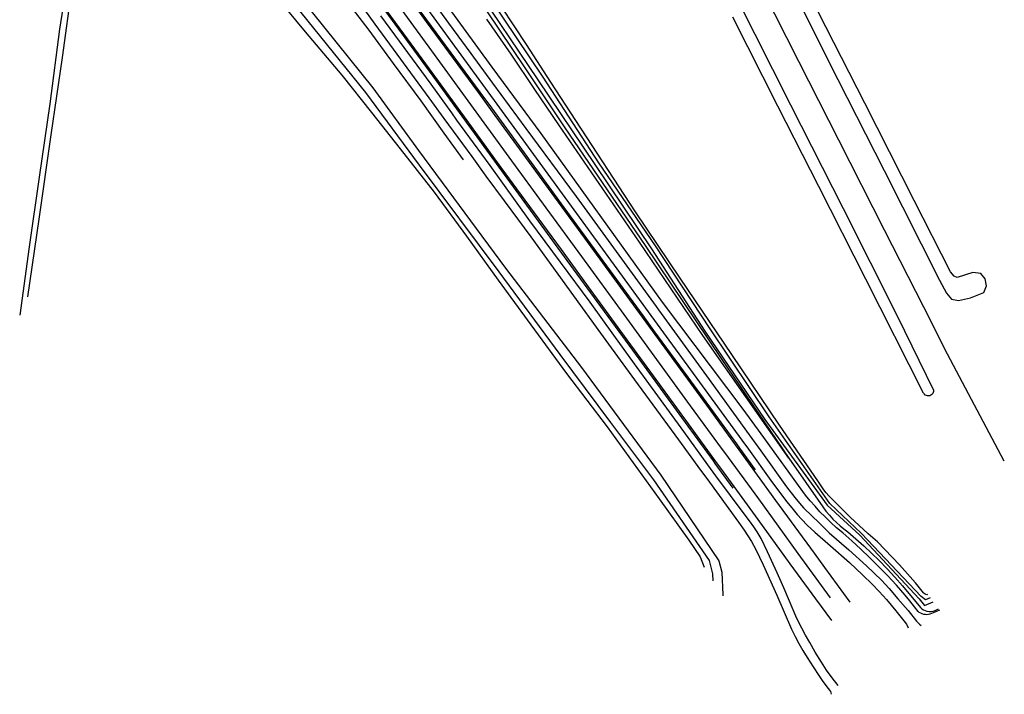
# Model space of a CAD drawing. Header units: metres. Extents: x 102180 to 103159, y 403888 to 405311.
# Tile 2 of 17: x 102933 to 103159, y 403888 to 404044. Entities that reach past the tile are written whole.
import ezdxf

# ---------------------------------------------------------------- set-up
doc = ezdxf.new("R2010")
doc.units = ezdxf.units.M
for name, color, linetype in [('B-MK-ASSTRP-GD', 121, 'CONTINUOUS'), ('B-MK-STRP-GD', 121, 'CONTINUOUS'), ('B-TR-SLOO-GD', 142, 'CONTINUOUS'), ('B-TR-TALB-GD', 72, 'CONTINUOUS'), ('B-TR-TALO-GD', 72, 'CONTINUOUS'), ('B-VH-FPAD-GD', 13, 'CONTINUOUS'), ('B-VH-HFDR-GD', 13, 'CONTINUOUS')]:
    doc.layers.add(name, color=color, linetype=linetype)

msp = doc.modelspace()

# ---------------------------------------------------------------- linework, layer by layer
at = {"layer": 'B-MK-ASSTRP-GD'}
for points in [[(103158.865131, 403942.103717), (103145.826147, 403966.686834), (103140.358166, 403977.534134), (103131.357119, 403995.241184), (103120.861859, 404015.963856), (103111.662999, 404034.053121), (103103.341073, 404050.425027), (103090.631128, 404075.36808), (103080.132887, 404096.005816), (103068.308816, 404119.252), (103056.789846, 404141.854827), (103047.268004, 404160.553921), (103036.767901, 404181.152169), (103027.658821, 404199.048836), (103017.06782, 404219.812114), (103007.11906, 404239.289049), (102999.029965, 404255.137924), (102989.303977, 404274.193157), (102980.028004, 404292.434041)], [(103118.890266, 403910.723692), (103111.476288, 403920.900361), (103102.41367, 403933.429623), (103094.608774, 403944.098236), (103093.900137, 403945.066881), (103086.774729, 403954.86665), (103079.026058, 403965.514413), (103071.464898, 403975.85619), (103061.781002, 403989.162298), (103053.582444, 404000.398645), (103045.086861, 404012.022271), (103035.60889, 404024.990238), (103027.25001, 404036.467895), (103018.979255, 404047.826317)]]:
    msp.add_lwpolyline(points, dxfattribs=at)
at = {"layer": 'B-MK-STRP-GD'}
for points in [[(103012.907663, 404051.160546), (103020.760933, 404040.373189), (103026.65482, 404032.319498), (103033.255708, 404023.270354), (103035.332201, 404020.423694), (103042.338775, 404010.833298), (103048.654949, 404002.163742), (103056.991335, 403990.776467), (103063.863688, 403981.348759), (103070.638434, 403972.04646), (103077.543552, 403962.549304), (103086.827175, 403949.844952), (103092.247881, 403942.371065), (103094.225005, 403939.645074), (103102.185359, 403928.738445), (103109.603057, 403918.491327), (103115.488104, 403910.445929), (103119.167224, 403905.450139)], [(103123.40257, 403909.720229), (103117.604282, 403917.690142), (103115.200734, 403920.993888), (103106.362461, 403933.094295), (103097.91913, 403944.733492), (103097.069143, 403945.898182), (103090.454417, 403954.961969), (103080.054887, 403969.266284), (103070.687597, 403982.056019), (103062.450976, 403993.376772), (103056.370893, 404001.687493), (103048.926015, 404011.914982), (103041.245971, 404022.434081), (103038.066248, 404026.78626), (103034.387179, 404031.821909), (103026.092339, 404043.152032), (103021.065352, 404050.087208)]]:
    msp.add_lwpolyline(points, dxfattribs=at)
at = {"layer": 'B-TR-SLOO-GD'}
for points in [[(103141.825725, 403910.663328), (103140.786882, 403910.209355), (103139.759329, 403910.988478), (103126.013427, 403925.47728), (103118.740468, 403932.373039), (103104.813734, 403952.295812), (103091.222574, 403972.58183), (103078.730013, 403991.601563), (103065.668657, 404010.729647), (103052.895655, 404030.390589), (103037.817977, 404052.98894), (103024.094058, 404073.387243), (103010.368762, 404094.094916), (102991.095424, 404122.577852), (102978.645519, 404141.130582), (102964.272852, 404162.773685), (102953.224053, 404179.13814), (102952.929125, 404180.040915), (102952.775643, 404180.484597), (102952.746958, 404181.917344), (102952.90531, 404182.47847)], [(102934.438512, 403979.93959), (102937.030228, 403997.787752), (102939.806124, 404017.185152), (102942.363254, 404034.965961), (102944.581695, 404051.303615), (102947.070875, 404068.648144), (102950.539744, 404092.920305), (102950.363267, 404093.41104), (102950.189114, 404093.644089), (102949.893007, 404093.855183), (102949.671418, 404093.89713), (102949.449587, 404093.800539), (102949.283124, 404093.676143), (102949.07227, 404093.518575), (102946.187742, 404071.822917), (102944.087545, 404056.497167), (102941.720093, 404041.467026), (102939.471837, 404024.316199), (102937.014513, 404007.445142), (102934.732469, 403991.402741), (102932.554893, 403975.66791)], [(103107.133046, 404056.902934), (103120.626048, 404029.861052), (103131.265104, 404008.934978), (103144.00597, 403983.744938), (103145.589963, 403980.781842), (103146.744058, 403979.394171), (103148.323954, 403979.081992), (103151.070983, 403979.638923), (103154.127956, 403980.933089), (103154.802979, 403982.457105), (103154.497132, 403984.032903), (103153.471932, 403985.238034), (103151.636854, 403985.474963), (103148.021833, 403984.35514), (103147.338987, 403984.624106), (103146.498934, 403985.677991), (103138.181851, 404002.074111), (103126.823068, 404024.406854), (103116.089017, 404045.417119)], [(102987.860054, 404053.448845), (102998.161972, 404040.864069), (103006.613454, 404030.872986), (103013.444352, 404022.257827), (103019.996492, 404013.958177), (103027.84981, 404003.960759), (103035.280365, 403993.823094), (103042.564662, 403983.740573), (103050.053886, 403973.49194), (103058.266832, 403962.311117), (103067.600897, 403950.00979), (103079.557354, 403933.423887), (103086.383916, 403923.982352), (103088.951238, 403920.09381), (103089.886574, 403917.742199)], [(102994.186, 404052.373), (103013.720568, 404027.941035), (103024.202261, 404013.534238), (103044.192767, 403986.531494), (103061.659866, 403963.622931), (103079.943185, 403938.864269), (103093.261134, 403919.213134), (103093.94055, 403916.586059), (103094.194028, 403911.3451), (103094.196904, 403911.127944)], [(103036.582825, 404052.24849), (103051.627845, 404029.805954), (103064.77867, 404010.37158), (103077.793763, 403990.960446), (103090.069428, 403972.038242), (103103.819747, 403951.662708), (103118.153541, 403931.958671), (103125.671872, 403925.075997), (103139.266072, 403910.445712), (103140.55806, 403908.898828), (103142.491402, 403909.801208)], [(103091.919904, 403914.622029), (103091.902303, 403916.223704), (103091.087004, 403919.303722), (103078.310746, 403937.830391), (103068.461696, 403950.998734), (103056.762548, 403966.615736), (103042.777986, 403985.66086), (103024.428807, 404010.16045), (103012.088129, 404026.907157), (102992.716517, 404050.958428)], [(103097.398863, 404048.581008), (103109.759004, 404024.070088), (103121.818141, 404000.202898), (103134.221122, 403975.567181), (103142.627985, 403958.414081), (103142.608986, 403958.143998), (103142.53299, 403957.88509), (103142.40186, 403957.648162), (103142.224163, 403957.444016), (103142.005861, 403957.283828), (103141.75813, 403957.17505), (103141.492889, 403957.122151), (103141.2161, 403957.128111), (103140.947134, 403957.195166), (103140.700147, 403957.319964), (103140.485943, 403957.49617), (103140.31607, 403957.714844), (103127.003, 403983.947966), (103116.233931, 404005.268175), (103106.814907, 404023.783986), (103096.467913, 404044.225026)], [(103039.722056, 404045.940895), (103048.795, 404032.351036), (103057.838142, 404018.74106), (103076.326013, 403991.70104), (103093.783841, 403965.686966), (103109.342889, 403942.786861), (103117.132843, 403931.599814), (103117.870078, 403930.633847), (103118.650899, 403929.702897), (103119.474933, 403928.809944), (103120.275126, 403928.017948), (103121.108846, 403927.262086), (103121.974976, 403926.543105), (103122.870908, 403925.862122), (103124.727965, 403924.263973), (103126.550005, 403922.625963), (103128.335909, 403920.949954), (103130.087168, 403919.235948), (103131.931931, 403917.347971), (103133.731992, 403915.419016), (103135.488094, 403913.447965), (103139.571012, 403908.47582), (103139.896975, 403908.178914), (103140.263916, 403907.931927), (103140.662149, 403907.741938), (103141.083852, 403907.613043), (103141.56516, 403907.544125), (103142.050937, 403907.553065), (103142.53001, 403907.639865), (103142.987103, 403907.80415), (103143.413994, 403907.997401), (103143.77321, 403908.141134)], [(103141.240065, 403911.421817), (103141.049952, 403911.412094), (103140.842081, 403911.444876), (103140.646131, 403911.52199), (103140.459866, 403911.647905), (103140.307874, 403911.811817), (103138.437033, 403914.124105), (103136.638836, 403916.206915), (103134.80115, 403918.255824), (103133.125142, 403920.058865), (103131.417841, 403921.833966), (103129.681856, 403923.578892), (103127.568126, 403925.434831), (103125.487924, 403927.329142), (103123.440877, 403929.25996), (103121.282072, 403931.372944), (103119.163871, 403933.528025), (103118.539885, 403934.172127), (103117.946074, 403934.844915), (103117.383928, 403935.544152), (103116.89517, 403936.212096), (103116.433979, 403936.900902), (103116.00408, 403937.60908), (103107.228041, 403950.412158), (103096.204162, 403966.63915), (103084.37115, 403984.203149), (103074.119896, 403999.419097), (103060.407103, 404020.478908), (103054.66494, 404029.307101), (103049.018145, 404037.918855), (103043.350861, 404046.517942)]]:
    msp.add_lwpolyline(points, dxfattribs=at)
at = {"layer": 'B-TR-TALB-GD'}
for points in [[(102951.688975, 404105.764959), (102952.811991, 404105.41876), (102953.795299, 404104.837004), (102956.428881, 404102.915836), (102961.98087, 404097.226076), (102968.642648, 404090.8541), (102974.7222, 404085.119881), (102977.481633, 404082.043275), (102979.324738, 404079.597851), (102980.957976, 404077.689145), (102982.575371, 404076.026899), (102984.835584, 404074.16072), (102987.728435, 404072.12814), (102990.892703, 404069.864702), (102992.754934, 404068.367707), (102998.793853, 404059.781866), (103004.629076, 404051.982943), (103012.76809, 404041.240696), (103018.417866, 404033.555049), (103024.73037, 404024.96602), (103030.058653, 404017.569084), (103034.454123, 404011.381377)], [(103143.979286, 403907.874245), (103143.254951, 403907.543007), (103141.771913, 403906.936902), (103141.429932, 403906.853828), (103141.079009, 403906.813968), (103140.726969, 403906.819928), (103140.37791, 403906.870965), (103140.009106, 403906.976018), (103139.658184, 403907.132108), (103139.331848, 403907.335136), (103139.037178, 403907.581005), (103138.229162, 403908.628184), (103137.167082, 403909.964073), (103136.083022, 403911.282826), (103134.062052, 403913.563076), (103131.993026, 403915.800113), (103129.877061, 403917.992074), (103127.892972, 403919.964988), (103125.870139, 403921.899158), (103123.810054, 403923.793841), (103121.713088, 403925.647173), (103120.332122, 403926.816169), (103118.989155, 403928.029124), (103117.684931, 403929.284174), (103116.502152, 403930.494893), (103115.35588, 403931.741003), (103114.246861, 403933.019895), (103113.176957, 403934.331942), (103102.958428, 403948.398332), (103098.852844, 403954.049904), (103080.336422, 403978.709285), (103078.523934, 403981.123079), (103052.432001, 404017.430875), (103041.113824, 404032.747034), (103031.257079, 404046.269093)]]:
    msp.add_lwpolyline(points, dxfattribs=at)
at = {"layer": 'B-TR-TALO-GD'}
msp.add_lwpolyline([(103109.342889, 403942.786861), (103104.630289, 403949.50625), (103089.56495, 403970.986936), (103074.987889, 403992.478881), (103056.446001, 404019.495059), (103050.989941, 404027.612094), (103045.492903, 404035.700072), (103039.953024, 404043.76011)], dxfattribs=at)
at = {"layer": 'B-VH-FPAD-GD'}
for points in [[(102980.664287, 404108.585742), (103039.531906, 404027.857474), (103077.011204, 403976.460138), (103098.522092, 403946.961124), (103100.055416, 403944.858396), (103105.198124, 403937.697597), (103107.407732, 403934.69999), (103108.867263, 403932.789749), (103110.306052, 403930.997465), (103111.267206, 403929.860893), (103112.343223, 403928.703522), (103113.558789, 403927.433681), (103115.320179, 403925.807758), (103118.925972, 403922.635206), (103123.272056, 403918.785733), (103126.242572, 403915.985964), (103128.513122, 403913.810819), (103130.095496, 403912.175255), (103131.80473, 403910.286886), (103133.960051, 403907.728539), (103135.798968, 403905.410827), (103136.395067, 403904.629494), (103136.7674, 403903.817901)], [(103013.26439, 404067.352992), (103031.129891, 404042.849054), (103036.236055, 404035.88701), (103041.201499, 404029.077739), (103048.851464, 404018.587099), (103060.431119, 404003.016556), (103078.828666, 403977.689451), (103079.386718, 403976.921204), (103090.433078, 403961.745663), (103100.226512, 403948.208035), (103102.92936, 403944.471843), (103108.822778, 403936.205164), (103110.723948, 403933.791575), (103111.764115, 403932.446184), (103112.726657, 403931.377814), (103114.713123, 403929.46598), (103116.21755, 403927.976151), (103118.587522, 403925.669114), (103123.166223, 403921.731951), (103127.217766, 403918.052014), (103130.648341, 403914.728364), (103132.382347, 403912.857926), (103134.40528, 403910.486254), (103136.730614, 403907.767732), (103138.68067, 403905.336759), (103139.335775, 403904.656643), (103139.771378, 403904.312917)], [(103003.435234, 404057.531957), (103014.210229, 404042.63958), (103026.581127, 404025.70002), (103030.07127, 404020.942926), (103036.493742, 404012.189044), (103039.66635, 404007.667767), (103043.878796, 404002.005605), (103050.024243, 403993.672454), (103059.811735, 403980.10663), (103066.028804, 403971.560038), (103067.265722, 403969.867488), (103073.899811, 403960.789663), (103083.994988, 403947.007858), (103089.05243, 403940.033351), (103090.454977, 403938.099157), (103097.764879, 403928.091034), (103099.088407, 403926.248796), (103099.90723, 403924.925658), (103100.750716, 403923.612856), (103101.75723, 403921.800236), (103103.432201, 403918.248156), (103106.55788, 403911.2703), (103109.983428, 403903.452981), (103110.808246, 403901.76431), (103111.660058, 403900.19119), (103112.537158, 403898.606769), (103113.540864, 403896.927912), (103114.896619, 403894.799659), (103116.210773, 403892.806701), (103116.995978, 403891.66895), (103118.098622, 403890.193985), (103118.692755, 403889.464006), (103118.89191, 403889.110856), (103119.000328, 403888.823324), (103119.035987, 403888.498893)], [(103120.644539, 403890.515089), (103119.291685, 403892.265321), (103118.029493, 403894.082019), (103116.846284, 403895.92306), (103115.427997, 403898.213952), (103114.144565, 403900.387144), (103113.143516, 403902.119136), (103112.288932, 403903.723661), (103111.215113, 403905.921738), (103109.273203, 403910.471737), (103108.171102, 403912.992142), (103106.631524, 403916.463559), (103104.448249, 403921.275372), (103102.943375, 403924.336673), (103102.038068, 403925.842086), (103101.28732, 403927.042465), (103100.32821, 403928.374428), (103099.296366, 403929.718011), (103092.582333, 403938.767197), (103090.759702, 403941.282349), (103085.239192, 403948.900411), (103073.852531, 403964.461512), (103069.087642, 403971.100434), (103063.662532, 403978.659243), (103056.857012, 403987.90488), (103049.841612, 403997.392181), (103040.65852, 404010.11039), (103033.05103, 404020.569893), (103031.85092, 404022.243628), (103027.116399, 404028.846635), (103015.591744, 404044.503238)]]:
    msp.add_lwpolyline(points, dxfattribs=at)
at = {"layer": 'B-VH-HFDR-GD'}
for points in [[(103022.644083, 404048.329114), (103038.319303, 404026.971212), (103040.964797, 404023.366656), (103057.651714, 404000.455687), (103075.750581, 403975.607393), (103078.249676, 403972.176335), (103086.134042, 403961.433745), (103097.323436, 403946.084216), (103098.015831, 403945.134394), (103101.586868, 403940.149618)], [(103096.545083, 403935.941878), (103092.431905, 403941.593232), (103091.998739, 403942.188798), (103084.734982, 403952.175834), (103074.912633, 403965.661423), (103070.328845, 403971.939571), (103066.150752, 403977.662062), (103058.410161, 403988.257101), (103044.006621, 404008.072558), (103033.049783, 404023.119848), (103028.193844, 404029.788627), (103016.772288, 404045.435684)]]:
    msp.add_lwpolyline(points, dxfattribs=at)

doc.saveas('drawing.dxf')
